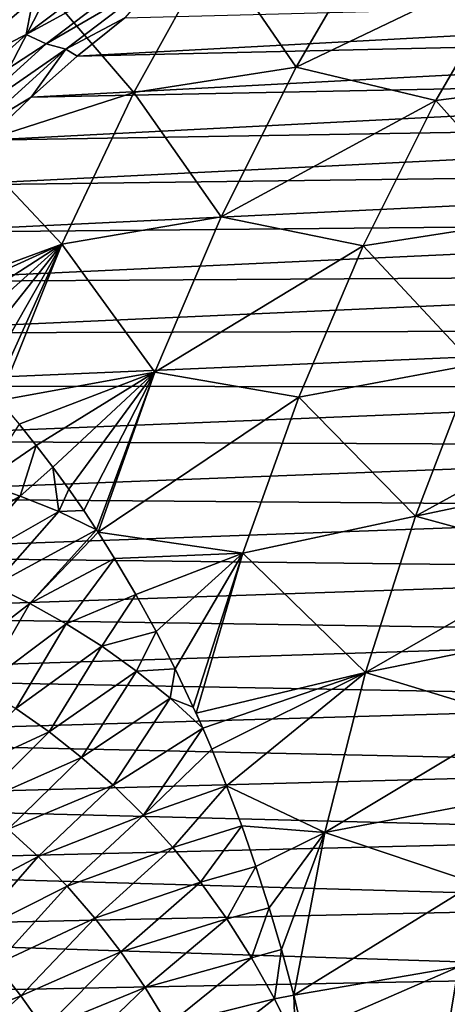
# Model space of a CAD drawing. Header units: metres. Extents: x -13 to 104, y -17 to 17.
# Tile 202 of 235: x 79.4 to 82.07, y 2.97 to 9.13. Entities that reach past the tile are written whole.
import ezdxf

# ---------------------------------------------------------------- set-up
doc = ezdxf.new("R2010")
doc.units = ezdxf.units.M
doc.layers.add('solid_508351', color=7, linetype='CONTINUOUS')

msp = doc.modelspace()

# ---------------------------------------------------------------- linework, layer by layer
at = {"layer": 'solid_508351'}
for points in [[(78.991661, 9.695615, -0.371906), (78.478859, 8.754088, -0.012842), (79.578987, 9.300768, 0.649785)], [(80.617577, 9.582291, 1.342909), (81.128349, 8.833185, 2.388065), (81.647682, 9.726601, 2.024421)], [(81.647682, 9.726601, 2.024421), (81.128349, 8.833185, 2.388065), (82.506317, 9.4943, 2.803545)], [(79.578987, 9.300768, 0.649785), (80.115334, 8.674213, 1.694583), (80.617577, 9.582291, 1.342909)], [(80.617577, 9.582291, 1.342909), (80.115334, 8.674213, 1.694583), (81.128349, 8.833185, 2.388065)], [(79.442841, 9.037935, -12.671765), (80.034576, 9.488338, -13.086101), (80.1548, 9.427163, -12.936131)], [(79.483604, 9.256345, -12.9227), (80.034576, 9.488338, -13.086101), (79.442841, 9.037935, -12.671765)], [(81.128349, 8.833185, 2.388065), (82.00264, 8.624814, 3.156221), (82.506317, 9.4943, 2.803545)], [(82.506317, 9.4943, 2.803545), (82.00264, 8.624814, 3.156221), (83.125282, 8.768942, 3.723208)], [(79.442841, 9.037935, -12.671765), (80.1548, 9.427163, -12.936131), (79.567917, 8.978729, -12.525191)], [(79.567917, 8.978729, -12.525191), (80.1548, 9.427163, -12.936131), (80.274269, 9.393076, -12.778062)], [(78.7854, 8.876002, -12.640453), (79.361382, 9.364919, -13.043759), (79.483604, 9.256345, -12.9227)], [(79.567917, 8.978729, -12.525191), (80.274269, 9.393076, -12.778062), (79.690079, 8.945752, -12.369004)], [(79.690079, 8.945752, -12.369004), (80.274269, 9.393076, -12.778062), (80.0588, 9.141971, -12.382471)], [(78.478859, 8.754088, -0.012842), (79.084099, 8.344253, 0.996309), (79.578987, 9.300768, 0.649785)], [(79.578987, 9.300768, 0.649785), (79.084099, 8.344253, 0.996309), (80.115334, 8.674213, 1.694583)], [(79.761505, 8.901418, -12.174302), (88.148338, 9.355175, 0.264793), (87.843323, 9.088199, 0.478365)], [(79.761505, 8.901418, -12.174302), (80.0588, 9.141971, -12.382471), (88.148338, 9.355175, 0.264793)], [(78.7854, 8.876002, -12.640453), (79.483604, 9.256345, -12.9227), (78.916039, 8.77163, -12.525284)], [(78.916039, 8.77163, -12.525284), (79.483604, 9.256345, -12.9227), (79.442841, 9.037935, -12.671765)], [(79.690079, 8.945752, -12.369004), (80.0588, 9.141971, -12.382471), (79.761505, 8.901418, -12.174302)], [(79.472374, 8.646464, -11.97185), (87.843323, 9.088199, 0.478365), (87.547386, 8.806411, 0.685583)], [(79.472374, 8.646464, -11.97185), (79.761505, 8.901418, -12.174302), (87.843323, 9.088199, 0.478365)], [(78.881638, 8.532652, -12.278804), (79.442841, 9.037935, -12.671765), (79.567917, 8.978729, -12.525191)], [(78.916039, 8.77163, -12.525284), (79.442841, 9.037935, -12.671765), (78.881638, 8.532652, -12.278804)], [(78.881638, 8.532652, -12.278804), (79.567917, 8.978729, -12.525191), (79.01136, 8.475962, -12.135488)], [(79.01136, 8.475962, -12.135488), (79.567917, 8.978729, -12.525191), (79.690079, 8.945752, -12.369004)], [(79.01136, 8.475962, -12.135488), (79.690079, 8.945752, -12.369004), (79.136101, 8.444395, -11.981107)], [(79.136101, 8.444395, -11.981107), (79.690079, 8.945752, -12.369004), (79.472374, 8.646464, -11.97185)], [(79.690079, 8.945752, -12.369004), (79.761505, 8.901418, -12.174302), (79.472374, 8.646464, -11.97185)], [(79.191872, 8.377524, -11.775442), (87.547386, 8.806411, 0.685583), (87.261009, 8.510271, 0.886108)], [(79.191872, 8.377524, -11.775442), (79.472374, 8.646464, -11.97185), (87.547386, 8.806411, 0.685583)], [(80.115334, 8.674213, 1.694583), (80.660156, 7.89859, 2.715893), (81.128349, 8.833185, 2.388065)], [(81.128349, 8.833185, 2.388065), (80.660156, 7.89859, 2.715893), (82.00264, 8.624814, 3.156221)], [(82.00264, 8.624814, 3.156221), (82.657219, 7.890202, 4.05095), (83.125282, 8.768942, 3.723208)], [(79.084099, 8.344253, 0.996309), (79.664131, 7.727046, 2.010518), (80.115334, 8.674213, 1.694583)], [(79.136101, 8.444395, -11.981107), (79.472374, 8.646464, -11.97185), (79.191872, 8.377524, -11.775442)], [(80.115334, 8.674213, 1.694583), (79.664131, 7.727046, 2.010518), (80.660156, 7.89859, 2.715893)], [(80.660156, 7.89859, 2.715893), (81.548416, 7.715644, 3.474277), (82.00264, 8.624814, 3.156221)], [(82.00264, 8.624814, 3.156221), (81.548416, 7.715644, 3.474277), (82.657219, 7.890202, 4.05095)], [(78.920464, 8.095032, -11.585396), (87.261009, 8.510271, 0.886108), (86.98465, 8.200262, 1.079615)], [(78.920464, 8.095032, -11.585396), (79.191872, 8.377524, -11.775442), (87.261009, 8.510271, 0.886108)], [(79.084099, 8.344253, 0.996309), (78.646439, 7.351707, 1.304883), (79.664131, 7.727046, 2.010518)], [(78.658569, 7.799444, -11.40202), (86.98465, 8.200262, 1.079615), (86.718773, 7.876889, 1.265787)], [(78.658569, 7.799444, -11.40202), (78.920464, 8.095032, -11.585396), (86.98465, 8.200262, 1.079615)], [(79.664131, 7.727046, 2.010518), (80.245308, 6.92717, 3.006376), (80.660156, 7.89859, 2.715893)], [(80.660156, 7.89859, 2.715893), (80.245308, 6.92717, 3.006376), (81.548416, 7.715644, 3.474277)], [(81.548416, 7.715644, 3.474277), (82.239578, 6.974375, 4.343387), (82.657219, 7.890202, 4.05095)], [(78.406631, 7.491239, -11.225609), (86.718773, 7.876889, 1.265787), (86.463799, 7.540679, 1.444321)], [(78.406631, 7.491239, -11.225609), (78.658569, 7.799444, -11.40202), (86.718773, 7.876889, 1.265787)], [(78.646439, 7.351707, 1.304883), (78.714676, 7.295205, 1.413111), (79.664131, 7.727046, 2.010518)], [(78.714676, 7.295205, 1.413111), (78.833214, 7.191873, 1.600862), (79.664131, 7.727046, 2.010518)], [(78.833214, 7.191873, 1.600862), (78.949898, 7.083457, 1.785399), (79.664131, 7.727046, 2.010518)], [(78.949898, 7.083457, 1.785399), (79.064888, 6.969904, 1.966962), (79.664131, 7.727046, 2.010518)], [(79.064888, 6.969904, 1.966962), (79.168633, 6.861552, 2.130461), (79.664131, 7.727046, 2.010518)], [(79.168633, 6.861552, 2.130461), (79.238327, 6.78547, 2.240144), (79.664131, 7.727046, 2.010518)], [(79.238327, 6.78547, 2.240144), (79.270538, 6.749373, 2.290805), (79.664131, 7.727046, 2.010518)], [(79.664131, 7.727046, 2.010518), (79.270538, 6.749373, 2.290805), (80.245308, 6.92717, 3.006376)], [(80.245308, 6.92717, 3.006376), (81.145714, 6.770975, 3.756249), (81.548416, 7.715644, 3.474277)], [(81.548416, 7.715644, 3.474277), (81.145714, 6.770975, 3.756249), (82.239578, 6.974375, 4.343387)], [(78.165047, 7.170915, -11.05645), (86.463799, 7.540679, 1.444321), (86.220146, 7.192179, 1.614926)], [(78.165047, 7.170915, -11.05645), (78.406631, 7.491239, -11.225609), (86.463799, 7.540679, 1.444321)], [(77.934212, 6.838991, -10.894815), (86.220146, 7.192179, 1.614926), (85.98822, 6.831959, 1.777324)], [(77.934212, 6.838991, -10.894815), (78.165047, 7.170915, -11.05645), (86.220146, 7.192179, 1.614926)], [(81.145714, 6.770975, 3.756249), (81.874321, 6.025767, 4.599144), (82.239578, 6.974375, 4.343387)], [(83.187447, 6.746589, 4.982513), (82.239578, 6.974375, 4.343387), (81.874321, 6.025767, 4.599144)], [(79.270538, 6.749373, 2.290805), (79.397919, 6.600644, 2.490937), (80.245308, 6.92717, 3.006376)], [(79.397919, 6.600644, 2.490937), (79.504639, 6.468565, 2.658231), (80.245308, 6.92717, 3.006376)], [(79.504639, 6.468565, 2.658231), (79.60849, 6.333191, 2.820638), (80.245308, 6.92717, 3.006376)], [(79.60849, 6.333191, 2.820638), (79.709404, 6.194464, 2.978257), (80.245308, 6.92717, 3.006376)], [(79.709404, 6.194464, 2.978257), (79.801552, 6.061311, 3.121961), (80.245308, 6.92717, 3.006376)], [(79.801552, 6.061311, 3.121961), (79.881561, 5.940564, 3.246469), (80.245308, 6.92717, 3.006376)], [(79.881561, 5.940564, 3.246469), (79.891113, 5.925828, 3.261309), (80.245308, 6.92717, 3.006376)], [(80.245308, 6.92717, 3.006376), (79.891113, 5.925828, 3.261309), (81.145714, 6.770975, 3.756249)], [(77.714493, 6.496004, -10.740968), (77.934212, 6.838991, -10.894815), (85.98822, 6.831959, 1.777324)], [(77.714493, 6.496004, -10.740968), (85.98822, 6.831959, 1.777324), (85.768394, 6.460604, 1.93125)], [(79.891113, 5.925828, 3.261309), (80.796402, 5.795151, 4.00084), (81.145714, 6.770975, 3.756249)], [(81.145714, 6.770975, 3.756249), (80.796402, 5.795151, 4.00084), (81.874321, 6.025767, 4.599144)], [(82.993713, 6.262498, 5.118167), (83.187447, 6.746589, 4.982513), (81.874321, 6.025767, 4.599144)], [(79.162735, 6.233405, 2.506717), (79.504639, 6.468565, 2.658231), (79.397919, 6.600644, 2.490937)], [(77.506248, 6.142508, -10.595156), (77.714493, 6.496004, -10.740968), (85.768394, 6.460604, 1.93125)], [(79.405174, 6.151143, 2.752349), (79.504639, 6.468565, 2.658231), (79.162735, 6.233405, 2.506717)], [(79.405174, 6.151143, 2.752349), (79.60849, 6.333191, 2.820638), (79.504639, 6.468565, 2.658231)], [(77.506248, 6.142508, -10.595156), (85.768394, 6.460604, 1.93125), (85.56102, 6.078721, 2.076454)], [(79.64521, 6.054801, 2.998806), (79.60849, 6.333191, 2.820638), (79.405174, 6.151143, 2.752349)], [(79.64521, 6.054801, 2.998806), (79.709404, 6.194464, 2.978257), (79.60849, 6.333191, 2.820638)], [(79.405174, 6.151143, 2.752349), (79.162735, 6.233405, 2.506717), (78.766785, 5.77406, 2.480874)], [(82.814522, 5.770131, 5.24364), (82.993713, 6.262498, 5.118167), (81.874321, 6.025767, 4.599144)], [(79.64521, 6.054801, 2.998806), (79.801552, 6.061311, 3.121961), (79.709404, 6.194464, 2.978257)], [(77.309822, 5.779076, -10.457615), (77.506248, 6.142508, -10.595156), (85.56102, 6.078721, 2.076454)], [(79.405174, 6.151143, 2.752349), (78.766785, 5.77406, 2.480874), (79.002594, 5.688993, 2.708266)], [(79.64521, 6.054801, 2.998806), (79.405174, 6.151143, 2.752349), (79.002594, 5.688993, 2.708266)], [(77.309822, 5.779076, -10.457615), (85.56102, 6.078721, 2.076454), (85.36644, 5.686931, 2.212699)], [(79.64521, 6.054801, 2.998806), (79.002594, 5.688993, 2.708266), (79.235756, 5.590844, 2.935999)], [(79.64521, 6.054801, 2.998806), (79.235756, 5.590844, 2.935999), (79.881561, 5.940564, 3.246469)], [(79.64521, 6.054801, 2.998806), (79.881561, 5.940564, 3.246469), (79.801552, 6.061311, 3.121961)], [(80.796402, 5.795151, 4.00084), (81.563164, 5.048836, 4.817019), (81.874321, 6.025767, 4.599144)], [(82.814522, 5.770131, 5.24364), (81.874321, 6.025767, 4.599144), (81.563164, 5.048836, 4.817019)], [(79.465729, 5.479097, 3.163492), (79.881561, 5.940564, 3.246469), (79.235756, 5.590844, 2.935999)], [(79.465729, 5.479097, 3.163492), (79.891113, 5.925828, 3.261309), (79.881561, 5.940564, 3.246469)], [(79.465729, 5.479097, 3.163492), (79.994713, 5.760905, 3.422203), (79.891113, 5.925828, 3.261309)], [(79.891113, 5.925828, 3.261309), (79.994713, 5.760905, 3.422203), (80.796402, 5.795151, 4.00084)], [(79.994713, 5.760905, 3.422203), (80.127266, 5.535679, 3.627696), (80.796402, 5.795151, 4.00084)], [(80.127266, 5.535679, 3.627696), (80.253403, 5.30549, 3.822599), (80.796402, 5.795151, 4.00084)], [(80.253403, 5.30549, 3.822599), (80.373032, 5.07048, 4.007079), (80.796402, 5.795151, 4.00084)], [(80.373032, 5.07048, 4.007079), (80.48642, 4.831157, 4.181391), (80.796402, 5.795151, 4.00084)], [(80.48642, 4.831157, 4.181391), (80.503609, 4.79327, 4.207788), (80.796402, 5.795151, 4.00084)], [(80.796402, 5.795151, 4.00084), (80.503609, 4.79327, 4.207788), (81.563164, 5.048836, 4.817019)], [(77.125526, 5.406294, -10.328568), (77.309822, 5.779076, -10.457615), (85.36644, 5.686931, 2.212699)], [(79.691933, 5.353255, 3.390092), (79.994713, 5.760905, 3.422203), (79.465729, 5.479097, 3.163492)], [(79.691933, 5.353255, 3.390092), (80.127266, 5.535679, 3.627696), (79.994713, 5.760905, 3.422203)], [(82.650101, 5.270138, 5.358765), (82.814522, 5.770131, 5.24364), (81.563164, 5.048836, 4.817019)], [(77.125526, 5.406294, -10.328568), (85.36644, 5.686931, 2.212699), (85.184975, 5.285873, 2.339763)], [(79.465729, 5.479097, 3.163492), (79.235756, 5.590844, 2.935999), (78.944298, 5.076745, 3.024075)], [(79.913742, 5.212858, 3.61507), (80.127266, 5.535679, 3.627696), (79.691933, 5.353255, 3.390092)], [(79.913742, 5.212858, 3.61507), (80.253403, 5.30549, 3.822599), (80.127266, 5.535679, 3.627696)], [(79.465729, 5.479097, 3.163492), (78.944298, 5.076745, 3.024075), (79.162529, 4.956893, 3.23064)], [(79.691933, 5.353255, 3.390092), (79.465729, 5.479097, 3.163492), (79.162529, 4.956893, 3.23064)], [(76.953651, 5.024767, -10.208223), (77.125526, 5.406294, -10.328568), (85.184975, 5.285873, 2.339763)], [(79.691933, 5.353255, 3.390092), (79.162529, 4.956893, 3.23064), (79.376427, 4.824018, 3.43552)], [(79.913742, 5.212858, 3.61507), (79.691933, 5.353255, 3.390092), (79.376427, 4.824018, 3.43552)], [(80.130486, 5.057498, 3.837618), (80.253403, 5.30549, 3.822599), (79.913742, 5.212858, 3.61507)], [(80.130486, 5.057498, 3.837618), (80.373032, 5.07048, 4.007079), (80.253403, 5.30549, 3.822599)], [(76.953651, 5.024767, -10.208223), (85.184975, 5.285873, 2.339763), (85.016914, 4.8762, 2.457439)], [(82.500687, 4.763179, 5.463389), (82.650101, 5.270138, 5.358765), (81.563164, 5.048836, 4.817019)], [(79.913742, 5.212858, 3.61507), (79.376427, 4.824018, 3.43552), (79.585381, 4.677757, 3.638012)], [(80.130486, 5.057498, 3.837618), (79.913742, 5.212858, 3.61507), (79.585381, 4.677757, 3.638012)], [(80.130486, 5.057498, 3.837618), (79.585381, 4.677757, 3.638012), (79.788704, 4.517802, 3.837344)], [(80.341461, 4.886828, 4.056854), (80.130486, 5.057498, 3.837618), (79.788704, 4.517802, 3.837344)], [(80.341461, 4.886828, 4.056854), (80.373032, 5.07048, 4.007079), (80.130486, 5.057498, 3.837618)], [(80.341461, 4.886828, 4.056854), (80.48642, 4.831157, 4.181391), (80.373032, 5.07048, 4.007079)], [(76.794495, 4.635111, -10.096776), (76.953651, 5.024767, -10.208223), (85.016914, 4.8762, 2.457439)], [(80.503609, 4.79327, 4.207788), (80.545303, 4.699474, 4.271789), (81.563164, 5.048836, 4.817019)], [(80.545303, 4.699474, 4.271789), (80.601624, 4.568373, 4.358138), (81.563164, 5.048836, 4.817019)], [(80.601624, 4.568373, 4.358138), (80.694466, 4.340249, 4.500177), (81.563164, 5.048836, 4.817019)], [(80.694466, 4.340249, 4.500177), (81.307564, 4.048173, 4.995989), (81.563164, 5.048836, 4.817019)], [(82.500687, 4.763179, 5.463389), (81.563164, 5.048836, 4.817019), (81.307564, 4.048173, 4.995989)], [(76.794495, 4.635111, -10.096776), (85.016914, 4.8762, 2.457439), (84.862541, 4.458581, 2.565535)], [(80.341461, 4.886828, 4.056854), (79.788704, 4.517802, 3.837344), (79.98571, 4.343916, 4.032679)], [(80.341461, 4.886828, 4.056854), (79.98571, 4.343916, 4.032679), (80.545303, 4.699474, 4.271789)], [(80.341461, 4.886828, 4.056854), (80.545303, 4.699474, 4.271789), (80.48642, 4.831157, 4.181391)], [(79.585381, 4.677757, 3.638012), (79.376427, 4.824018, 3.43552), (78.935417, 4.376109, 3.394106)], [(80.48642, 4.831157, 4.181391), (80.545303, 4.699474, 4.271789), (80.503609, 4.79327, 4.207788)], [(82.366455, 4.249926, 5.557375), (82.500687, 4.763179, 5.463389), (81.307564, 4.048173, 4.995989)], [(80.175659, 4.155945, 4.223116), (80.545303, 4.699474, 4.271789), (79.98571, 4.343916, 4.032679)], [(80.175659, 4.155945, 4.223116), (80.601624, 4.568373, 4.358138), (80.545303, 4.699474, 4.271789)], [(76.648293, 4.237957, -9.994407), (76.794495, 4.635111, -10.096776), (84.862541, 4.458581, 2.565535)], [(79.585381, 4.677757, 3.638012), (78.935417, 4.376109, 3.394106), (79.135788, 4.228946, 3.578243)], [(79.788704, 4.517802, 3.837344), (79.585381, 4.677757, 3.638012), (79.135788, 4.228946, 3.578243)], [(80.175659, 4.155945, 4.223116), (80.694466, 4.340249, 4.500177), (80.601624, 4.568373, 4.358138)], [(79.788704, 4.517802, 3.837344), (79.135788, 4.228946, 3.578243), (79.330139, 4.06919, 3.758812)], [(79.98571, 4.343916, 4.032679), (79.788704, 4.517802, 3.837344), (79.330139, 4.06919, 3.758812)], [(76.648293, 4.237957, -9.994407), (84.862541, 4.458581, 2.565535), (84.722092, 4.033696, 2.663875)], [(79.98571, 4.343916, 4.032679), (79.330139, 4.06919, 3.758812), (79.517784, 3.896665, 3.935024)], [(80.175659, 4.155945, 4.223116), (79.98571, 4.343916, 4.032679), (79.517784, 3.896665, 3.935024)], [(80.357803, 3.953839, 4.407701), (80.694466, 4.340249, 4.500177), (80.175659, 4.155945, 4.223116)], [(80.357803, 3.953839, 4.407701), (80.789299, 4.089105, 4.645003), (80.694466, 4.340249, 4.500177)], [(80.694466, 4.340249, 4.500177), (80.789299, 4.089105, 4.645003), (81.307564, 4.048173, 4.995989)], [(82.247604, 3.731055, 5.640598), (82.366455, 4.249926, 5.557375), (81.307564, 4.048173, 4.995989)], [(76.515297, 3.833948, -9.90128), (76.648293, 4.237957, -9.994407), (84.722092, 4.033696, 2.663875)], [(80.175659, 4.155945, 4.223116), (79.517784, 3.896665, 3.935024), (79.69799, 3.711283, 4.106039)], [(80.357803, 3.953839, 4.407701), (80.175659, 4.155945, 4.223116), (79.69799, 3.711283, 4.106039)], [(78.914627, 3.578793, 3.756531), (79.517784, 3.896665, 3.935024), (79.330139, 4.06919, 3.758812)], [(80.531387, 3.737659, 4.585433), (80.789299, 4.089105, 4.645003), (80.357803, 3.953839, 4.407701)], [(80.531387, 3.737659, 4.585433), (80.878113, 3.834517, 4.780303), (80.789299, 4.089105, 4.645003)], [(80.789299, 4.089105, 4.645003), (80.878113, 3.834517, 4.780303), (81.307564, 4.048173, 4.995989)], [(76.515297, 3.833948, -9.90128), (84.722092, 4.033696, 2.663875), (84.59581, 3.602237, 2.752298)], [(80.878113, 3.834517, 4.780303), (80.960899, 3.576489, 4.906201), (81.307564, 4.048173, 4.995989)], [(80.960899, 3.576489, 4.906201), (81.037704, 3.315357, 5.022749), (81.307564, 4.048173, 4.995989)], [(81.037704, 3.315357, 5.022749), (81.113869, 3.030156, 5.138114), (81.307564, 4.048173, 4.995989)], [(82.247604, 3.731055, 5.640598), (81.307564, 4.048173, 4.995989), (81.113869, 3.030156, 5.138114)], [(80.357803, 3.953839, 4.407701), (79.69799, 3.711283, 4.106039), (79.870018, 3.513053, 4.270964)], [(80.531387, 3.737659, 4.585433), (80.357803, 3.953839, 4.407701), (79.870018, 3.513053, 4.270964)], [(78.914627, 3.578793, 3.756531), (79.087349, 3.405779, 3.910264), (79.517784, 3.896665, 3.935024)], [(79.087349, 3.405779, 3.910264), (79.69799, 3.711283, 4.106039), (79.517784, 3.896665, 3.935024)], [(76.395714, 3.423736, -9.817547), (76.515297, 3.833948, -9.90128), (84.59581, 3.602237, 2.752298)], [(80.695633, 3.507595, 4.755275), (80.878113, 3.834517, 4.780303), (80.531387, 3.737659, 4.585433)], [(80.695633, 3.507595, 4.755275), (80.960899, 3.576489, 4.906201), (80.878113, 3.834517, 4.780303)], [(79.087349, 3.405779, 3.910264), (79.252182, 3.221471, 4.058375), (79.69799, 3.711283, 4.106039)], [(79.252182, 3.221471, 4.058375), (79.870018, 3.513053, 4.270964), (79.69799, 3.711283, 4.106039)], [(80.531387, 3.737659, 4.585433), (79.870018, 3.513053, 4.270964), (80.033104, 3.302094, 4.428873)], [(80.695633, 3.507595, 4.755275), (80.531387, 3.737659, 4.585433), (80.033104, 3.302094, 4.428873)], [(82.144279, 3.207254, 5.712948), (82.247604, 3.731055, 5.640598), (81.113869, 3.030156, 5.138114)], [(82.468994, 3.693727, 5.757688), (82.144279, 3.207254, 5.712948), (82.05661, 2.679214, 5.774331)], [(82.280289, 2.652354, 5.88982), (82.468994, 3.693727, 5.757688), (82.05661, 2.679214, 5.774331)], [(76.395714, 3.423736, -9.817547), (84.59581, 3.602237, 2.752298), (84.483902, 3.164907, 2.830661)], [(80.849777, 3.263972, 4.916176), (80.960899, 3.576489, 4.906201), (80.695633, 3.507595, 4.755275)], [(80.849777, 3.263972, 4.916176), (81.037704, 3.315357, 5.022749), (80.960899, 3.576489, 4.906201)], [(79.252182, 3.221471, 4.058375), (79.408417, 3.02597, 4.200063), (79.870018, 3.513053, 4.270964)], [(79.408417, 3.02597, 4.200063), (80.033104, 3.302094, 4.428873), (79.870018, 3.513053, 4.270964)], [(80.695633, 3.507595, 4.755275), (80.033104, 3.302094, 4.428873), (80.186516, 3.078651, 4.57881)], [(80.849777, 3.263972, 4.916176), (80.695633, 3.507595, 4.755275), (80.186516, 3.078651, 4.57881)], [(76.289734, 3.007985, -9.743343), (76.395714, 3.423736, -9.817547), (84.483902, 3.164907, 2.830661)], [(79.408417, 3.02597, 4.200063), (79.555359, 2.819485, 4.334504), (80.033104, 3.302094, 4.428873)], [(79.555359, 2.819485, 4.334504), (80.186516, 3.078651, 4.57881), (80.033104, 3.302094, 4.428873)], [(80.849777, 3.263972, 4.916176), (80.186516, 3.078651, 4.57881), (80.329506, 2.8431, 4.71981)], [(80.993073, 3.007261, 5.067076), (80.849777, 3.263972, 4.916176), (80.329506, 2.8431, 4.71981)], [(80.993073, 3.007261, 5.067076), (81.037704, 3.315357, 5.022749), (80.849777, 3.263972, 4.916176)], [(80.993073, 3.007261, 5.067076), (81.113869, 3.030156, 5.138114), (81.037704, 3.315357, 5.022749)], [(78.764328, 2.767057, 4.00785), (79.408417, 3.02597, 4.200063), (79.252182, 3.221471, 4.058375)], [(82.144279, 3.207254, 5.712948), (81.113869, 3.030156, 5.138114), (81.173378, 2.784042, 5.228103)], [(82.05661, 2.679214, 5.774331), (82.144279, 3.207254, 5.712948), (81.173378, 2.784042, 5.228103)], [(76.289734, 3.007985, -9.743343), (84.483902, 3.164907, 2.830661), (84.386536, 2.722419, 2.898836)], [(79.555359, 2.819485, 4.334504), (79.692299, 2.602337, 4.460857), (80.186516, 3.078651, 4.57881)], [(79.692299, 2.602337, 4.460857), (80.329506, 2.8431, 4.71981), (80.186516, 3.078651, 4.57881)], [(78.764328, 2.767057, 4.00785), (78.904762, 2.576239, 4.127687), (79.408417, 3.02597, 4.200063)], [(78.904762, 2.576239, 4.127687), (79.555359, 2.819485, 4.334504), (79.408417, 3.02597, 4.200063)], [(81.124802, 2.738085, 5.206933), (81.113869, 3.030156, 5.138114), (80.993073, 3.007261, 5.067076)], [(81.124802, 2.738085, 5.206933), (81.173378, 2.784042, 5.228103), (81.113869, 3.030156, 5.138114)], [(76.19754, 2.587369, -9.678789), (76.289734, 3.007985, -9.743343), (84.386536, 2.722419, 2.898836)], [(80.993073, 3.007261, 5.067076), (80.329506, 2.8431, 4.71981), (80.461349, 2.595951, 4.850911)], [(81.124802, 2.738085, 5.206933), (80.993073, 3.007261, 5.067076), (80.461349, 2.595951, 4.850911)]]:
    msp.add_3dface(points, dxfattribs=at)

doc.saveas('drawing.dxf')
